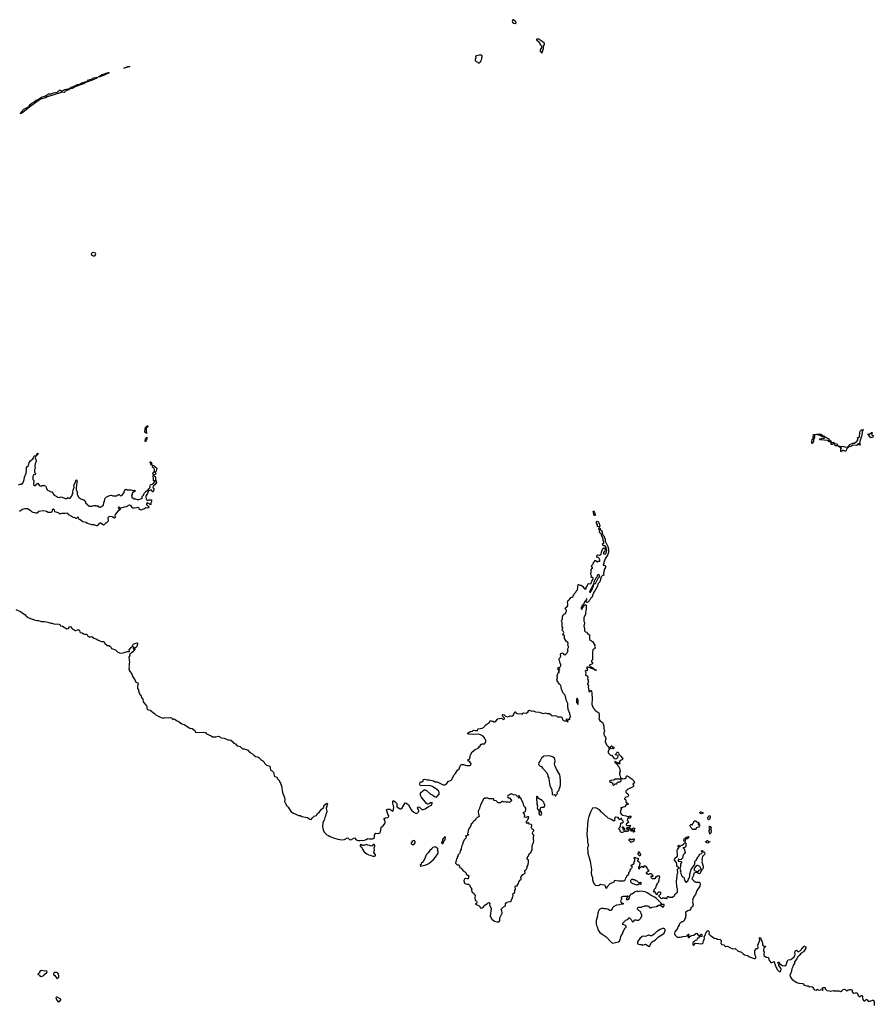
# Model space of a CAD drawing. Extents: x 2535812 to 2752880, y 540738 to 728399.
# Tile 75 of 213: x 2614353 to 2634540, y 640530 to 663800. Entities that reach past the tile are written whole.
import ezdxf

# ---------------------------------------------------------------- set-up
doc = ezdxf.new("R2010")
doc.units = 0

msp = doc.modelspace()

# ---------------------------------------------------------------- linework, layer by layer
at = {"layer": '0CON20XD'}
for points in [[(2626055, 663710), (2626065, 663713), (2626077, 663725), (2626071, 663751), (2626015, 663800), (2626005, 663800), (2625988, 663765), (2625997, 663745), (2626025, 663720), (2626055, 663710)], [(2626685, 663010), (2626698, 663025), (2626725, 663120), (2626728, 663175), (2626747, 663215), (2626746, 663235), (2626695, 663288), (2626646, 663316), (2626627, 663337), (2626562, 663338), (2626560, 663325), (2626620, 663265), (2626620, 663255), (2626650, 663225), (2626650, 663215), (2626670, 663195), (2626680, 663175), (2626680, 663135), (2626650, 663085), (2626650, 663055), (2626685, 663010)], [(2625215, 662780), (2625240, 662805), (2625240, 662815), (2625250, 662825), (2625250, 662845), (2625270, 662875), (2625270, 662905), (2625280, 662915), (2625280, 662945), (2625265, 662960), (2625205, 662960), (2625143, 662947), (2625123, 662937), (2625128, 662895), (2625113, 662857), (2625112, 662832), (2625135, 662810), (2625165, 662800), (2625182, 662782), (2625215, 662780)], [(2616225, 662445), (2616221, 662455), (2616298, 662505), (2616352, 662518), (2616415, 662545), (2616451, 662551), (2616466, 662546), (2616289, 662465), (2616225, 662445)], [(2616835, 662653), (2616810, 662655), (2616910, 662695), (2616957, 662695), (2616848, 662662), (2616835, 662653)], [(2614375, 661574), (2614370, 661575), (2614370, 661585), (2614382, 661608), (2614453, 661687), (2614547, 661733), (2614580, 661760), (2614603, 661797), (2614641, 661829), (2614691, 661855), (2614744, 661896), (2614786, 661914), (2614865, 661968), (2614965, 661998), (2615041, 662049), (2615095, 662045), (2615152, 662068), (2615249, 662091), (2615295, 662133), (2615315, 662132), (2615345, 662114), (2615355, 662116), (2615415, 662152), (2615526, 662174), (2615572, 662208), (2615625, 662218), (2615716, 662265), (2615786, 662284), (2615824, 662306), (2615951, 662349), (2615980, 662380), (2616048, 662392), (2616105, 662428), (2616172, 662442), (2616188, 662435), (2616175, 662422), (2616051, 662365), (2615911, 662319), (2615865, 662284), (2615815, 662271), (2615681, 662219), (2615596, 662174), (2615535, 662163), (2615512, 662145), (2615442, 662118), (2615405, 662083), (2615352, 662088), (2615134, 662016), (2615002, 661978), (2614961, 661955), (2614841, 661919), (2614589, 661741), (2614426, 661604), (2614375, 661574)], [(2616096, 658216), (2616125, 658221), (2616146, 658246), (2616150, 658265), (2616143, 658283), (2616085, 658296), (2616065, 658290), (2616048, 658275), (2616043, 658265), (2616050, 658245), (2616074, 658224), (2616096, 658216)], [(2617345, 654022), (2617310, 654055), (2617315, 654130), (2617326, 654165), (2617365, 654204), (2617375, 654207), (2617379, 654195), (2617375, 654174), (2617338, 654145), (2617339, 654085), (2617350, 654045), (2617345, 654022)], [(2633765, 653590), (2633752, 653595), (2633749, 653635), (2633753, 653667), (2633770, 653670), (2633760, 653685), (2633715, 653696), (2633669, 653729), (2633625, 653730), (2633601, 653751), (2633590, 653770), (2633567, 653773), (2633545, 653760), (2633525, 653762), (2633520, 653795), (2633533, 653807), (2633576, 653816), (2633604, 653784), (2633648, 653778), (2633671, 653741), (2633682, 653732), (2633735, 653719), (2633815, 653717), (2633865, 653696), (2633907, 653703), (2633936, 653724), (2633965, 653764), (2634035, 653791), (2634075, 653789), (2634136, 653844), (2634160, 653885), (2634143, 653917), (2634152, 653928), (2634175, 653928), (2634188, 653945), (2634198, 654045), (2634207, 654075), (2634235, 654105), (2634275, 654116), (2634278, 654105), (2634256, 654075), (2634254, 654035), (2634236, 653954), (2634199, 653831), (2634190, 653795), (2634212, 653772), (2634205, 653752), (2634195, 653748), (2634172, 653752), (2634168, 653778), (2634155, 653780), (2634132, 653745), (2634115, 653737), (2634033, 653747), (2633985, 653712), (2633946, 653704), (2633924, 653686), (2633883, 653647), (2633876, 653615), (2633865, 653604), (2633842, 653602), (2633815, 653620), (2633795, 653620), (2633770, 653605), (2633765, 653590)], [(2617325, 653821), (2617316, 653835), (2617326, 653885), (2617335, 653909), (2617355, 653930), (2617355, 653887), (2617325, 653821)], [(2633075, 653778), (2633063, 653793), (2633061, 653835), (2633074, 653876), (2633099, 653905), (2633096, 653945), (2633102, 653965), (2633095, 653987), (2633110, 653995), (2633245, 654014), (2633275, 654004), (2633308, 653978), (2633322, 653955), (2633305, 653943), (2633262, 653975), (2633175, 653993), (2633120, 653970), (2633117, 653965), (2633128, 653945), (2633127, 653925), (2633104, 653886), (2633102, 653835), (2633075, 653778)], [(2633515, 653808), (2633495, 653812), (2633460, 653835), (2633455, 653848), (2633435, 653857), (2633265, 653872), (2633255, 653880), (2633250, 653895), (2633255, 653900), (2633265, 653890), (2633285, 653890), (2633305, 653908), (2633358, 653902), (2633360, 653915), (2633340, 653940), (2633336, 653954), (2633345, 653960), (2633365, 653960), (2633400, 653925), (2633452, 653902), (2633477, 653867), (2633514, 653845), (2633523, 653817), (2633515, 653808)], [(2634465, 653920), (2634445, 653930), (2634390, 654015), (2634425, 654007), (2634473, 654045), (2634488, 654045), (2634489, 654035), (2634480, 654025), (2634484, 653984), (2634518, 653965), (2634505, 653937), (2634485, 653922), (2634465, 653920)], [(2614325, 652810), (2614365, 652823), (2614385, 652822), (2614427, 652843), (2614461, 652935), (2614467, 652985), (2614503, 653085), (2614516, 653155), (2614511, 653195), (2614517, 653225), (2614562, 653265), (2614580, 653335), (2614605, 653371), (2614667, 653433), (2614685, 653480), (2614705, 653496), (2614738, 653502), (2614764, 653546), (2614775, 653552), (2614788, 653545), (2614783, 653525), (2614737, 653483), (2614721, 653445), (2614743, 653385), (2614743, 653365), (2614716, 653305), (2614710, 653265), (2614713, 653245), (2614719, 653205), (2614704, 653166), (2614700, 653125), (2614703, 653103), (2614717, 653087), (2614723, 653065), (2614715, 653048), (2614705, 653042), (2614685, 653050), (2614666, 653004), (2614663, 652935), (2614683, 652913), (2614684, 652865), (2614677, 652845), (2614682, 652805), (2614704, 652794), (2614725, 652793), (2614755, 652830), (2614785, 652850), (2614812, 652802), (2614835, 652780), (2614885, 652780), (2614895, 652790), (2614918, 652792), (2614925, 652800), (2614932, 652792), (2614965, 652780), (2614980, 652755), (2614980, 652735), (2615010, 652685), (2615048, 652668), (2615055, 652660), (2615068, 652658), (2615075, 652650), (2615111, 652641), (2615166, 652565), (2615233, 652533), (2615255, 652512), (2615285, 652510), (2615335, 652520), (2615435, 652483), (2615455, 652483), (2615495, 652510), (2615525, 652490), (2615542, 652495), (2615590, 652555), (2615598, 652592), (2615613, 652615), (2615610, 652635), (2615617, 652685), (2615637, 652755), (2615635, 652800), (2615676, 652885), (2615675, 652908), (2615685, 652921), (2615695, 652924), (2615705, 652920), (2615711, 652905), (2615695, 652808), (2615697, 652785), (2615688, 652755), (2615683, 652697), (2615707, 652637), (2615713, 652583), (2615740, 652515), (2615765, 652490), (2615775, 652490), (2615793, 652473), (2615827, 652467), (2615855, 652450), (2615865, 652450), (2615908, 652408), (2615910, 652385), (2615955, 652340), (2615960, 652325), (2616005, 652302), (2616055, 652300), (2616105, 652320), (2616145, 652318), (2616155, 652310), (2616195, 652310), (2616215, 652290), (2616245, 652290), (2616265, 652282), (2616330, 652325), (2616343, 652387), (2616356, 652414), (2616367, 652475), (2616375, 652492), (2616396, 652514), (2616475, 652558), (2616525, 652560), (2616555, 652550), (2616645, 652550), (2616655, 652560), (2616665, 652560), (2616685, 652580), (2616705, 652580), (2616735, 652550), (2616755, 652552), (2616776, 652564), (2616820, 652625), (2616822, 652655), (2616837, 652673), (2616843, 652695), (2616865, 652703), (2616879, 652699), (2616895, 652680), (2616908, 652692), (2616925, 652692), (2616986, 652686), (2617025, 652672), (2617065, 652682), (2617080, 652675), (2617058, 652642), (2617045, 652640), (2617020, 652615), (2617010, 652595), (2617010, 652575), (2616997, 652555), (2617004, 652514), (2617055, 652478), (2617085, 652477), (2617125, 652464), (2617165, 652464), (2617205, 652479), (2617235, 652482), (2617248, 652495), (2617248, 652535), (2617255, 652550), (2617280, 652565), (2617287, 652583), (2617303, 652615), (2617342, 652658), (2617390, 652690), (2617405, 652716), (2617427, 652735), (2617432, 652745), (2617428, 652775), (2617445, 652804), (2617455, 652813), (2617485, 652821), (2617524, 652855), (2617548, 652885), (2617550, 652905), (2617525, 652900), (2617512, 652905), (2617510, 652965), (2617502, 653008), (2617502, 653025), (2617513, 653045), (2617500, 653085), (2617509, 653101), (2617538, 653122), (2617538, 653172), (2617531, 653205), (2617495, 653214), (2617486, 653225), (2617497, 653273), (2617530, 653260), (2617587, 653207), (2617592, 653195), (2617577, 653133), (2617551, 653105), (2617566, 653064), (2617557, 653053), (2617520, 653045), (2617517, 653035), (2617535, 653016), (2617551, 653011), (2617563, 652995), (2617564, 652934), (2617582, 652865), (2617544, 652806), (2617504, 652775), (2617500, 652745), (2617520, 652725), (2617522, 652715), (2617513, 652655), (2617506, 652644), (2617495, 652643), (2617455, 652690), (2617420, 652675), (2617396, 652665), (2617362, 652588), (2617336, 652545), (2617333, 652527), (2617337, 652475), (2617355, 652444), (2617375, 652438), (2617405, 652450), (2617465, 652450), (2617470, 652445), (2617468, 652415), (2617452, 652385), (2617450, 652345), (2617438, 652332), (2617432, 652332), (2617430, 652345), (2617415, 652362), (2617365, 652380), (2617348, 652355), (2617350, 652335), (2617366, 652326), (2617402, 652285), (2617402, 652275), (2617393, 652265), (2617375, 652256), (2617335, 652260), (2617285, 652229), (2617255, 652227), (2617225, 652212), (2617205, 652214), (2617186, 652225), (2617171, 652245), (2617167, 652265), (2617158, 652268), (2617065, 652252), (2617028, 652258), (2617011, 652271), (2616985, 652308), (2616955, 652327), (2616935, 652325), (2616865, 652290), (2616818, 652282), (2616745, 652256), (2616728, 652258), (2616705, 652277), (2616685, 652281), (2616678, 652265), (2616685, 652251), (2616705, 652238), (2616726, 652236), (2616732, 652225), (2616669, 652181), (2616607, 652105), (2616597, 652075), (2616608, 652035), (2616592, 652022), (2616575, 652024), (2616538, 652048), (2616485, 652056), (2616455, 652050), (2616443, 652037), (2616436, 652015), (2616439, 651955), (2616425, 651921), (2616405, 651906), (2616373, 651897), (2616362, 651875), (2616345, 651859), (2616335, 651856), (2616301, 651881), (2616265, 651899), (2616245, 651901), (2616225, 651889), (2616185, 651842), (2616165, 651837), (2616114, 651864), (2616055, 651863), (2615953, 651895), (2615915, 651914), (2615845, 651932), (2615785, 651980), (2615752, 651992), (2615745, 652040), (2615725, 652040), (2615695, 652014), (2615675, 652014), (2615664, 652024), (2615625, 652034), (2615595, 652053), (2615565, 652063), (2615512, 652095), (2615492, 652132), (2615475, 652137), (2615425, 652128), (2615345, 652132), (2615322, 652122), (2615295, 652120), (2615266, 652146), (2615186, 652166), (2615177, 652215), (2615145, 652229), (2615135, 652229), (2615129, 652221), (2615110, 652170), (2615095, 652153), (2615025, 652152), (2614985, 652179), (2614915, 652196), (2614798, 652175), (2614765, 652140), (2614745, 652136), (2614715, 652148), (2614674, 652154), (2614640, 652170), (2614613, 652195), (2614538, 652238), (2614505, 652242), (2614475, 652241), (2614422, 652225), (2614345, 652179)], [(2617455, 653269), (2617444, 653285), (2617460, 653305), (2617436, 653335), (2617438, 653352), (2617445, 653353), (2617459, 653345), (2617469, 653325), (2617472, 653285), (2617455, 653269)], [(2627935, 652079), (2627917, 652087), (2627916, 652116), (2627901, 652175), (2627905, 652194), (2627932, 652155), (2627948, 652105), (2627945, 652085), (2627935, 652079)], [(2627275, 648830), (2627282, 648848), (2627308, 648875), (2627293, 648915), (2627313, 648965), (2627313, 648985), (2627302, 649015), (2627311, 649061), (2627303, 649085), (2627258, 649115), (2627222, 649175), (2627220, 649245), (2627190, 649255), (2627182, 649265), (2627207, 649315), (2627193, 649345), (2627172, 649365), (2627164, 649384), (2627164, 649396), (2627180, 649415), (2627180, 649425), (2627163, 649455), (2627167, 649555), (2627148, 649585), (2627173, 649645), (2627172, 649685), (2627197, 649743), (2627242, 649768), (2627265, 649810), (2627270, 649825), (2627266, 649845), (2627249, 649865), (2627239, 649891), (2627246, 649904), (2627288, 649935), (2627297, 649953), (2627302, 649995), (2627292, 650025), (2627305, 650080), (2627325, 650082), (2627343, 650097), (2627374, 650146), (2627406, 650154), (2627415, 650162), (2627434, 650196), (2627448, 650205), (2627455, 650242), (2627486, 650274), (2627498, 650295), (2627532, 650325), (2627545, 650450), (2627555, 650452), (2627585, 650436), (2627618, 650438), (2627654, 650404), (2627684, 650354), (2627695, 650352), (2627730, 650350), (2627735, 650378), (2627760, 650415), (2627763, 650435), (2627781, 650469), (2627796, 650474), (2627835, 650471), (2627855, 650484), (2627870, 650530), (2627900, 650575), (2627901, 650611), (2627885, 650620), (2627865, 650618), (2627854, 650624), (2627860, 650655), (2627842, 650685), (2627854, 650756), (2627852, 650798), (2627880, 650845), (2627880, 650855), (2627862, 650875), (2627873, 650917), (2627903, 650937), (2627908, 650945), (2627905, 650980), (2627930, 650995), (2627945, 651020), (2627968, 651018), (2627985, 650990), (2628005, 650990), (2628015, 651000), (2628047, 651003), (2628060, 651015), (2628060, 651035), (2628030, 651085), (2627986, 651096), (2627982, 651125), (2627992, 651148), (2628005, 651154), (2628045, 651148), (2628088, 651165), (2628096, 651215), (2628115, 651270), (2628155, 651322), (2628165, 651322), (2628174, 651305), (2628180, 651265), (2628175, 651248), (2628145, 651210), (2628143, 651173), (2628185, 651168), (2628207, 651195), (2628222, 651265), (2628206, 651326), (2628175, 651374), (2628138, 651368), (2628125, 651390), (2628118, 651412), (2628152, 651435), (2628158, 651455), (2628132, 651482), (2628135, 651525), (2628129, 651549), (2628094, 651615), (2628094, 651645), (2628060, 651670), (2628048, 651685), (2628047, 651705), (2628056, 651735), (2628034, 651754), (2628031, 651765), (2628041, 651789), (2628055, 651794), (2628067, 651777), (2628070, 651740), (2628098, 651718), (2628114, 651695), (2628120, 651635), (2628149, 651599), (2628179, 651519), (2628185, 651475), (2628249, 651349), (2628264, 651295), (2628258, 651212), (2628242, 651158), (2628184, 651056), (2628153, 650975), (2628154, 650945), (2628134, 650924), (2628135, 650908), (2628178, 650898), (2628194, 650875), (2628188, 650852), (2628158, 650805), (2628159, 650775), (2628145, 650722), (2628140, 650705), (2628152, 650675), (2628135, 650662), (2628113, 650657), (2628086, 650634), (2628054, 650515), (2628015, 650472), (2628006, 650455), (2628003, 650415), (2627935, 650300), (2627904, 650265), (2627901, 650225), (2627887, 650205), (2627880, 650175), (2627864, 650146), (2627844, 650126), (2627826, 650094), (2627804, 650076), (2627790, 650045), (2627755, 650023), (2627744, 650024), (2627734, 650045), (2627740, 650085), (2627753, 650105), (2627752, 650115), (2627745, 650119), (2627731, 650079), (2627695, 650041), (2627668, 649982), (2627643, 649957), (2627615, 649905), (2627615, 649884), (2627625, 649869), (2627635, 649870), (2627655, 649909), (2627696, 649964), (2627725, 649978), (2627735, 649960), (2627736, 649876), (2627717, 649783), (2627718, 649745), (2627680, 649670), (2627677, 649585), (2627692, 649552), (2627692, 649525), (2627681, 649475), (2627694, 649405), (2627693, 649355), (2627715, 649330), (2627738, 649328), (2627768, 649295), (2627810, 649265), (2627813, 649155), (2627834, 649134), (2627885, 649102), (2627910, 649075), (2627910, 649065), (2627938, 649015), (2627929, 648995), (2627948, 648955), (2627939, 648931), (2627905, 648920), (2627895, 648910), (2627884, 648856), (2627886, 648716), (2627880, 648675), (2627863, 648645), (2627863, 648625), (2627882, 648605), (2627882, 648588), (2627865, 648568), (2627802, 648545), (2627832, 648512), (2627895, 648484), (2627924, 648454), (2627978, 648425), (2627940, 648425), (2627910, 648450), (2627775, 648502), (2627749, 648495), (2627744, 648485), (2627757, 648455), (2627758, 648415), (2627745, 648410), (2627715, 648418), (2627708, 648395), (2627722, 648362), (2627718, 648315), (2627722, 648305), (2627758, 648298), (2627772, 648255), (2627767, 648207), (2627778, 648195), (2627778, 648155), (2627788, 648135), (2627766, 648114), (2627762, 648095), (2627786, 648065), (2627782, 648015), (2627800, 647985), (2627790, 647975), (2627793, 647943), (2627800, 647925), (2627815, 647912), (2627827, 647923), (2627830, 647945), (2627845, 647950), (2627857, 647935), (2627867, 647873), (2627874, 647755), (2627870, 647615), (2627902, 647535), (2627937, 647497), (2627940, 647485), (2628030, 647415), (2628040, 647385), (2628042, 647305), (2628032, 647275), (2628038, 647258), (2628055, 647238), (2628119, 647189), (2628137, 647157), (2628152, 647105), (2628152, 647035), (2628168, 647005), (2628170, 646985), (2628153, 646947), (2628152, 646925), (2628160, 646885), (2628180, 646865), (2628198, 646815), (2628180, 646745), (2628213, 646663), (2628245, 646630), (2628260, 646625), (2628260, 646615), (2628270, 646605), (2628270, 646575), (2628280, 646565), (2628280, 646555), (2628253, 646517), (2628250, 646495), (2628257, 646475), (2628308, 646418), (2628325, 646412), (2628338, 646418), (2628389, 646349), (2628406, 646336), (2628435, 646331), (2628461, 646339), (2628478, 646362), (2628487, 646395), (2628480, 646410), (2628430, 646425), (2628430, 646435), (2628445, 646450), (2628455, 646478), (2628465, 646488), (2628485, 646488), (2628498, 646475), (2628505, 646440), (2628545, 646400), (2628560, 646395), (2628570, 646385), (2628570, 646375), (2628600, 646345), (2628595, 646320), (2628582, 646308), (2628540, 646295), (2628510, 646255), (2628510, 646245), (2628528, 646225), (2628530, 646215), (2628525, 646210), (2628505, 646212), (2628475, 646240), (2628415, 646268), (2628410, 646265), (2628412, 646255), (2628463, 646203), (2628487, 646157), (2628513, 646133), (2628522, 646115), (2628533, 646063), (2628540, 646055), (2628540, 646035), (2628520, 646005), (2628520, 645965), (2628530, 645955), (2628530, 645935), (2628540, 645925), (2628542, 645892), (2628562, 645872), (2628585, 645870), (2628595, 645860), (2628635, 645870), (2628665, 645870), (2628680, 645885), (2628680, 645915), (2628692, 645928), (2628705, 645930), (2628735, 645917), (2628823, 645853), (2628859, 645809), (2628878, 645765), (2628840, 645735), (2628840, 645725), (2628850, 645715), (2628850, 645685), (2628828, 645662), (2628785, 645648), (2628727, 645613), (2628715, 645612), (2628684, 645586), (2628670, 645565), (2628672, 645542), (2628728, 645498), (2628730, 645465), (2628725, 645450), (2628710, 645435), (2628670, 645425), (2628640, 645395), (2628640, 645375), (2628662, 645372), (2628672, 645362), (2628668, 645315), (2628674, 645304), (2628730, 645265), (2628717, 645253), (2628695, 645252), (2628671, 645239), (2628645, 645197), (2628605, 645187), (2628585, 645172), (2628565, 645170), (2628555, 645180), (2628550, 645175), (2628558, 645158), (2628558, 645135), (2628540, 645105), (2628548, 645085), (2628548, 645065), (2628540, 645055), (2628544, 645044), (2628575, 645012), (2628595, 644998), (2628675, 644988), (2628708, 644968), (2628739, 644971), (2628775, 644983), (2628789, 644979), (2628798, 644965), (2628765, 644930), (2628723, 644927), (2628710, 644915), (2628700, 644885), (2628727, 644847), (2628730, 644825), (2628715, 644820), (2628680, 644785), (2628680, 644775), (2628695, 644760), (2628735, 644760), (2628765, 644768), (2628780, 644755), (2628775, 644740), (2628748, 644712), (2628735, 644710), (2628725, 644700), (2628695, 644700), (2628690, 644695), (2628695, 644670), (2628715, 644670), (2628745, 644690), (2628765, 644690), (2628780, 644675), (2628778, 644652), (2628765, 644642), (2628735, 644650), (2628712, 644618), (2628688, 644618), (2628665, 644630), (2628650, 644615), (2628605, 644600), (2628595, 644590), (2628575, 644590), (2628551, 644601), (2628540, 644615), (2628538, 644648), (2628515, 644660), (2628508, 644675), (2628510, 644705), (2628548, 644732), (2628555, 644810), (2628568, 644822), (2628595, 644822), (2628612, 644845), (2628609, 644859), (2628582, 644882), (2628577, 644907), (2628565, 644920), (2628555, 644920), (2628545, 644900), (2628525, 644898), (2628513, 644903), (2628487, 644947), (2628435, 644950), (2628410, 644935), (2628402, 644915), (2628412, 644885), (2628385, 644860), (2628335, 644900), (2628285, 644910), (2628275, 644920), (2628242, 644932), (2628238, 644948), (2628210, 644975), (2628195, 644980), (2628135, 645040), (2628120, 645045), (2628110, 645065), (2628095, 645070), (2628045, 645130), (2627975, 645168), (2627955, 645172), (2627880, 645165), (2627837, 645075)], [(2628045, 651814), (2628016, 651816), (2628001, 651825), (2628004, 651865), (2627978, 651905), (2627980, 651925), (2627995, 651947), (2628017, 651937), (2628032, 651912), (2628054, 651845), (2628045, 651814)], [(2627915, 650456), (2627935, 650464), (2627952, 650478), (2628019, 650605), (2628048, 650632), (2628051, 650655), (2628038, 650688), (2628015, 650684), (2627995, 650665), (2627983, 650627), (2627964, 650605), (2627915, 650505), (2627907, 650477), (2627910, 650460), (2627915, 650456)], [(2627825, 650263), (2627880, 650350), (2627891, 650389), (2627910, 650415), (2627905, 650448), (2627895, 650439), (2627817, 650295), (2627815, 650268), (2627825, 650263)], [(2614265, 649861), (2614375, 649813), (2614482, 649732), (2614505, 649702), (2614525, 649700), (2614530, 649685), (2614549, 649669), (2614645, 649633), (2614665, 649632), (2614694, 649614), (2614757, 649603), (2614795, 649603), (2614833, 649583), (2614865, 649574), (2614935, 649576), (2615015, 649564), (2615085, 649540), (2615115, 649539), (2615156, 649526), (2615275, 649512), (2615297, 649505), (2615318, 649475), (2615365, 649467), (2615465, 649402), (2615505, 649410), (2615532, 649448), (2615555, 649460), (2615569, 649449), (2615585, 649410), (2615615, 649400), (2615660, 649365), (2615676, 649364), (2615719, 649381), (2615748, 649378), (2615768, 649365), (2615770, 649335), (2615785, 649320), (2615831, 649311), (2615856, 649286), (2615880, 649275), (2615937, 649277)], [(2615937, 649277), (2615957, 649247), (2615995, 649217), (2616025, 649212), (2616055, 649222), (2616105, 649183), (2616175, 649160), (2616205, 649137), (2616285, 649107), (2616341, 649101), (2616375, 649053), (2616425, 649012), (2616455, 649012), (2616498, 648988), (2616525, 648942), (2616617, 648907), (2616672, 648852), (2616735, 648827), (2616797, 648833), (2616895, 648872), (2616941, 648869), (2616947, 648875), (2616940, 648905), (2616985, 648962), (2617018, 648992), (2617023, 649015), (2617044, 649046), (2617075, 649061), (2617125, 649070), (2617136, 649066), (2617139, 649045), (2617121, 648989), (2617105, 648967), (2617085, 648958), (2617045, 648972), (2617032, 648968), (2617035, 648930), (2617045, 648930), (2617055, 648940), (2617075, 648940), (2617075, 648920), (2617025, 648863), (2616991, 648839), (2616975, 648818), (2616950, 648805), (2616952, 648775), (2616934, 648735), (2616944, 648606), (2616938, 648585), (2616940, 648535), (2616932, 648525), (2616942, 648505), (2616932, 648465), (2616943, 648415), (2617004, 648335), (2617020, 648285), (2617083, 648185), (2617097, 648147), (2617145, 648128), (2617151, 648115), (2617139, 648045), (2617138, 647995), (2617160, 647965), (2617163, 647935), (2617186, 647865), (2617223, 647815), (2617228, 647785), (2617260, 647745), (2617271, 647675), (2617346, 647585), (2617354, 647565), (2617355, 647530), (2617375, 647498), (2617435, 647478), (2617537, 647407), (2617565, 647373), (2617654, 647324), (2617718, 647298), (2617745, 647291), (2617785, 647306), (2617875, 647304), (2617915, 647310), (2617943, 647293), (2617952, 647275), (2617970, 647265), (2618005, 647280), (2618023, 647263), (2618054, 647234), (2618122, 647205), (2618185, 647157), (2618235, 647140), (2618375, 647057), (2618425, 647047), (2618488, 646998), (2618503, 646965), (2618515, 646957), (2618675, 646962), (2618725, 646958), (2618746, 646946), (2618769, 646919), (2618874, 646874), (2618905, 646852), (2618986, 646854), (2619045, 646870), (2619075, 646857), (2619095, 646832), (2619110, 646825), (2619185, 646818), (2619295, 646773), (2619335, 646777), (2619395, 646722), (2619411, 646701), (2619453, 646683), (2619468, 646665), (2619506, 646636), (2619561, 646621), (2619615, 646572), (2619655, 646569), (2619725, 646547), (2619742, 646535), (2619781, 646491), (2619855, 646450), (2619864, 646434), (2619880, 646415), (2619925, 646387), (2619975, 646376), (2620005, 646360), (2620045, 646313), (2620095, 646287), (2620124, 646254), (2620138, 646228), (2620183, 646183), (2620258, 646155), (2620279, 646069), (2620293, 646053), (2620322, 646042), (2620337, 646027), (2620354, 645994), (2620365, 645933), (2620382, 645915), (2620415, 645907), (2620449, 645849), (2620486, 645815), (2620492, 645792), (2620510, 645770), (2620514, 645745), (2620538, 645695), (2620559, 645539), (2620611, 645415), (2620616, 645365), (2620610, 645325), (2620635, 645275), (2620664, 645224), (2620695, 645189), (2620758, 645085), (2620824, 645044), (2620874, 645025), (2620935, 644996), (2620975, 644996), (2621015, 644971), (2621152, 644942), (2621205, 644906), (2621235, 644901), (2621265, 644928), (2621305, 644978), (2621366, 644994), (2621380, 645035), (2621435, 645077), (2621485, 645139), (2621527, 645175), (2621540, 645195), (2621542, 645238), (2621605, 645282), (2621615, 645280), (2621620, 645265), (2621590, 645155), (2621608, 645095), (2621607, 645077), (2621584, 645015), (2621576, 644975), (2621559, 644945), (2621546, 644884), (2621516, 644825), (2621502, 644728), (2621520, 644645), (2621555, 644588), (2621608, 644538), (2621649, 644519), (2621685, 644497), (2621765, 644465), (2621865, 644437), (2621965, 644418), (2622026, 644424), (2622095, 644461), (2622114, 644454), (2622140, 644425), (2622165, 644419), (2622187, 644423), (2622245, 644458), (2622265, 644463), (2622302, 644415), (2622345, 644404), (2622385, 644402), (2622415, 644410), (2622458, 644402), (2622494, 644406), (2622538, 644422), (2622575, 644446), (2622605, 644440), (2622685, 644442), (2622705, 644451), (2622734, 644475), (2622731, 644525), (2622750, 644570), (2622765, 644576), (2622825, 644567), (2622845, 644572), (2622865, 644586), (2622887, 644645), (2622894, 644715), (2622935, 644749), (2622978, 644805), (2622989, 644831), (2622985, 644855), (2622958, 644915), (2622995, 644940), (2623045, 644943), (2623065, 644958), (2623073, 644975), (2623073, 644985), (2623046, 645026), (2623020, 645125), (2623022, 645135), (2623045, 645146), (2623095, 645146), (2623145, 645107), (2623165, 645098), (2623176, 645104), (2623187, 645185), (2623166, 645295), (2623167, 645325), (2623175, 645348), (2623217, 645327), (2623262, 645275), (2623258, 645215), (2623265, 645197), (2623337, 645147), (2623355, 645150), (2623385, 645172), (2623462, 645288), (2623490, 645285), (2623535, 645247), (2623589, 645145), (2623609, 645119), (2623661, 645071), (2623715, 645043), (2623742, 645045), (2623784, 645085), (2623783, 645105), (2623750, 645175), (2623757, 645193), (2623775, 645200), (2623795, 645191), (2623857, 645127), (2623928, 645152), (2624006, 645205), (2624081, 645239), (2624097, 645285), (2624095, 645299), (2624055, 645295), (2624028, 645272), (2623995, 645263), (2623983, 645263), (2623965, 645277), (2623835, 645432), (2623819, 645465), (2623817, 645505), (2623824, 645526), (2623872, 645578), (2623905, 645598), (2623934, 645596), (2623965, 645581), (2624048, 645508), (2624115, 645473), (2624155, 645442), (2624194, 645426), (2624210, 645430), (2624259, 645495), (2624260, 645525), (2624251, 645565), (2624210, 645610), (2624105, 645675), (2624025, 645698), (2623845, 645694), (2623812, 645705), (2623802, 645735), (2623815, 645780), (2623828, 645792), (2623855, 645790), (2623873, 645797), (2623882, 645818), (2623880, 645835), (2623890, 645845), (2623925, 645852), (2623974, 645834), (2624026, 645834), (2624125, 645814), (2624165, 645792), (2624212, 645785), (2624265, 645764), (2624354, 645714), (2624394, 645716), (2624444, 645745), (2624476, 645795), (2624542, 645828), (2624563, 645847), (2624605, 645944), (2624648, 645985), (2624694, 646066), (2624731, 646099), (2624747, 646145), (2624775, 646188), (2624795, 646198), (2624835, 646197), (2624905, 646174), (2624985, 646174), (2625011, 646185), (2625016, 646215), (2624988, 646258), (2624945, 646284), (2624939, 646295), (2624951, 646319), (2624975, 646328), (2624989, 646341), (2624994, 646396), (2625004, 646426), (2625043, 646495), (2625110, 646555), (2625180, 646585), (2625215, 646620), (2625225, 646620), (2625240, 646645), (2625240, 646665), (2625255, 646680), (2625275, 646680), (2625285, 646690), (2625335, 646690), (2625348, 646702), (2625350, 646715), (2625360, 646725), (2625360, 646765), (2625336, 646826), (2625298, 646865), (2625255, 646892), (2625195, 646912), (2625055, 646907), (2624965, 646914), (2624942, 646922), (2624937, 646935), (2624995, 646981), (2625045, 646984), (2625075, 647008), (2625115, 646999), (2625165, 647004), (2625175, 647030), (2625185, 647039), (2625275, 647058), (2625305, 647072), (2625375, 647140), (2625385, 647140), (2625410, 647165), (2625439, 647181), (2625455, 647218), (2625468, 647232), (2625492, 647232), (2625505, 647222), (2625535, 647220), (2625545, 647210), (2625575, 647210), (2625600, 647225), (2625650, 647275), (2625677, 647287), (2625735, 647292), (2625748, 647288), (2625775, 647262), (2625795, 647270), (2625804, 647285), (2625802, 647295), (2625765, 647333), (2625761, 647345), (2625759, 647371), (2625765, 647382), (2625799, 647369), (2625825, 647343), (2625885, 647322), (2625935, 647350), (2625975, 647342), (2626018, 647372), (2626045, 647440), (2626055, 647440), (2626084, 647414), (2626125, 647398), (2626205, 647400), (2626215, 647380), (2626228, 647392), (2626235, 647410), (2626265, 647418), (2626315, 647412), (2626355, 647432), (2626382, 647475), (2626395, 647480), (2626445, 647459), (2626484, 647466), (2626505, 647462), (2626535, 647446), (2626625, 647434), (2626695, 647410), (2626734, 647406), (2626775, 647416), (2626815, 647404), (2626865, 647401), (2626925, 647354), (2626945, 647350), (2626995, 647358), (2627035, 647347), (2627053, 647323), (2627135, 647323), (2627155, 647317), (2627168, 647298), (2627176, 647265), (2627195, 647241), (2627225, 647232), (2627278, 647228), (2627295, 647208), (2627312, 647215), (2627305, 647227), (2627281, 647241), (2627270, 647275), (2627347, 647263), (2627342, 647295), (2627355, 647310), (2627363, 647335), (2627349, 647405), (2627310, 647495), (2627299, 647585), (2627299, 647639), (2627273, 647705), (2627240, 647835), (2627192, 647885), (2627172, 647925), (2627162, 647965), (2627142, 647995), (2627144, 648036), (2627136, 648065), (2627100, 648095), (2627047, 648175), (2627040, 648195), (2627058, 648245), (2627050, 648285), (2627060, 648295), (2627052, 648305), (2627073, 648367), (2627085, 648370), (2627100, 648385), (2627090, 648395), (2627090, 648415), (2627110, 648445), (2627105, 648460), (2627090, 648445), (2627088, 648432), (2627075, 648432), (2627068, 648455), (2627071, 648479), (2627075, 648490), (2627108, 648492), (2627132, 648535), (2627132, 648572), (2627118, 648588), (2627112, 648632), (2627100, 648645), (2627098, 648685), (2627105, 648710), (2627123, 648727), (2627138, 648755), (2627124, 648794), (2627127, 648805), (2627137, 648823), (2627175, 648838), (2627192, 648822), (2627208, 648795), (2627229, 648791), (2627256, 648804), (2627275, 648830)], [(2627545, 647613), (2627547, 647715), (2627535, 647748), (2627525, 647759), (2627515, 647761), (2627504, 647745), (2627508, 647665), (2627545, 647613)], [(2628325, 646570), (2628310, 646575), (2628310, 646605), (2628325, 646640), (2628336, 646636), (2628352, 646612), (2628375, 646612), (2628386, 646606), (2628387, 646585), (2628375, 646572), (2628355, 646582), (2628325, 646570)], [(2627015, 645460), (2627030, 645485), (2627060, 645515), (2627050, 645545), (2627090, 645585), (2627103, 645637), (2627120, 645665), (2627120, 645695), (2627130, 645715), (2627130, 645845), (2627120, 645865), (2627120, 645905), (2627108, 645955), (2627030, 646085), (2627010, 646145), (2626990, 646175), (2626988, 646225), (2627000, 646275), (2626992, 646325), (2626982, 646345), (2626938, 646378), (2626895, 646393), (2626855, 646399), (2626735, 646397), (2626675, 646348), (2626647, 646283), (2626612, 646248), (2626610, 646195), (2626645, 646160), (2626678, 646148), (2626705, 646110), (2626768, 646048), (2626770, 646035), (2626807, 645997), (2626827, 645947), (2626832, 645915), (2626853, 645873), (2626858, 645795), (2626870, 645745), (2626873, 645693), (2626887, 645677), (2626922, 645608), (2626933, 645493), (2626945, 645480), (2626987, 645487), (2627000, 645475), (2627005, 645460), (2627015, 645460)], [(2628385, 645712), (2628415, 645740), (2628455, 645740), (2628467, 645753), (2628472, 645778), (2628495, 645780), (2628505, 645790), (2628535, 645790), (2628560, 645815), (2628558, 645848), (2628545, 645860), (2628535, 645850), (2628485, 645850), (2628465, 645858), (2628455, 645850), (2628415, 645850), (2628389, 645831), (2628315, 645822), (2628295, 645812), (2628288, 645795), (2628290, 645785), (2628295, 645780), (2628335, 645780), (2628360, 645755), (2628358, 645735), (2628362, 645725), (2628375, 645712), (2628385, 645712)], [(2625625, 642481), (2625665, 642482), (2625683, 642497), (2625692, 642515), (2625698, 642575), (2625748, 642685), (2625740, 642745), (2625728, 642768), (2625730, 642785), (2625775, 642830), (2625830, 642855), (2625830, 642905), (2625855, 642940), (2625865, 642940), (2625875, 642950), (2625935, 642960), (2625968, 642985), (2625980, 643025), (2625990, 643035), (2625990, 643065), (2626010, 643095), (2626000, 643145), (2626030, 643155), (2626052, 643178), (2626050, 643225), (2626062, 643255), (2626060, 643315), (2626073, 643327), (2626102, 643328), (2626110, 643335), (2626113, 643357), (2626132, 643388), (2626140, 643425), (2626170, 643455), (2626170, 643465), (2626196, 643484), (2626202, 643495), (2626190, 643535), (2626234, 643596), (2626288, 643625), (2626292, 643635), (2626288, 643675), (2626300, 643700), (2626327, 643723), (2626338, 643755), (2626338, 643785), (2626360, 643825), (2626372, 643895), (2626372, 643935), (2626344, 643964), (2626338, 643992), (2626365, 644020), (2626376, 644064), (2626391, 644089), (2626430, 644115), (2626432, 644145), (2626462, 644178), (2626460, 644255), (2626467, 644305), (2626474, 644326), (2626492, 644348), (2626498, 644385), (2626488, 644425), (2626492, 644465), (2626488, 644495), (2626500, 644505), (2626500, 644515), (2626498, 644525), (2626476, 644546), (2626470, 644575), (2626477, 644605), (2626498, 644632), (2626500, 644655), (2626460, 644670), (2626434, 644714), (2626452, 644745), (2626448, 644765), (2626435, 644778), (2626399, 644789), (2626375, 644817), (2626353, 644817), (2626346, 644804), (2626335, 644802), (2626322, 644825), (2626320, 644845), (2626337, 644863), (2626355, 644900), (2626375, 644920), (2626380, 644955), (2626375, 644960), (2626345, 644960), (2626315, 644947), (2626270, 644955), (2626282, 644988), (2626280, 645025), (2626250, 645055), (2626255, 645068), (2626285, 645078), (2626302, 645095), (2626312, 645125), (2626307, 645165), (2626295, 645190), (2626263, 645223), (2626257, 645267), (2626236, 645296), (2626188, 645405), (2626165, 645420), (2626147, 645403), (2626132, 645412), (2626132, 645418), (2626148, 645432), (2626158, 645458), (2626145, 645460), (2626115, 645440), (2626077, 645477), (2626015, 645483), (2625965, 645502), (2625945, 645500), (2625925, 645480), (2625885, 645462), (2625872, 645445), (2625885, 645420), (2625895, 645410), (2625915, 645410), (2625929, 645399), (2625968, 645345), (2625965, 645330), (2625950, 645325), (2625925, 645300), (2625895, 645308), (2625855, 645308), (2625835, 645318), (2625795, 645310), (2625765, 645323), (2625745, 645320), (2625712, 645288), (2625655, 645292), (2625605, 645340), (2625560, 645345), (2625552, 645355), (2625552, 645382), (2625545, 645388), (2625445, 645387), (2625413, 645403), (2625343, 645403), (2625306, 645375), (2625237, 645245), (2625232, 645205), (2625212, 645175), (2625212, 645155), (2625183, 645097), (2625188, 645018), (2625210, 644985), (2625210, 644965), (2625183, 644957), (2625130, 644925), (2625116, 644894), (2625061, 644839), (2625045, 644810), (2625020, 644785), (2625000, 644735), (2624973, 644697), (2624943, 644637), (2624940, 644585), (2624930, 644565), (2624930, 644555), (2624946, 644546), (2624960, 644525), (2624880, 644515), (2624897, 644485), (2624892, 644458), (2624860, 644425), (2624823, 644357), (2624818, 644325), (2624788, 644262), (2624778, 644195), (2624758, 644155), (2624747, 644113), (2624740, 644095), (2624710, 644065), (2624710, 644055), (2624700, 644045), (2624700, 644025), (2624690, 644015), (2624688, 643975), (2624672, 643965), (2624660, 643935), (2624648, 643865), (2624652, 643855), (2624685, 643827), (2624715, 643823), (2624730, 643815), (2624738, 643778), (2624750, 643760), (2624778, 643745), (2624831, 643681), (2624885, 643650), (2624905, 643600), (2624925, 643580), (2624945, 643580), (2624960, 643565), (2624960, 643555), (2624952, 643548), (2624958, 643515), (2624945, 643498), (2624925, 643493), (2624885, 643502), (2624861, 643489), (2624847, 643453), (2624848, 643415), (2624861, 643391), (2624873, 643383), (2624918, 643368), (2624956, 643366), (2624978, 643355), (2625012, 643282), (2625032, 643255), (2625027, 643225), (2625032, 643192), (2625076, 643166), (2625090, 643130), (2625111, 643105), (2625101, 643055), (2625110, 642985), (2625143, 642973), (2625152, 642942), (2625146, 642914), (2625120, 642905), (2625120, 642895), (2625210, 642855), (2625220, 642845), (2625228, 642815), (2625245, 642800), (2625275, 642812), (2625318, 642845), (2625324, 642866), (2625406, 642914), (2625415, 642928), (2625435, 642937), (2625445, 642932), (2625460, 642905), (2625450, 642875), (2625460, 642865), (2625486, 642795), (2625463, 642625), (2625474, 642594), (2625504, 642545), (2625565, 642496), (2625625, 642481)], [(2626635, 645010), (2626675, 645012), (2626688, 645025), (2626680, 645045), (2626680, 645075), (2626653, 645103), (2626648, 645135), (2626652, 645155), (2626665, 645180), (2626685, 645192), (2626745, 645190), (2626760, 645225), (2626759, 645239), (2626738, 645275), (2626730, 645305), (2626692, 645345), (2626655, 645368), (2626630, 645375), (2626603, 645403), (2626595, 645430), (2626585, 645440), (2626565, 645440), (2626560, 645435), (2626560, 645345), (2626578, 645315), (2626568, 645292), (2626568, 645265), (2626582, 645215), (2626580, 645165), (2626594, 645134), (2626630, 645085), (2626630, 645075), (2626618, 645062), (2626618, 645045), (2626635, 645010)], [(2627837, 645075), (2627794, 644965), (2627774, 644876), (2627746, 644555), (2627762, 644415), (2627762, 644365), (2627789, 644285), (2627767, 644235), (2627773, 644105), (2627831, 643915), (2627833, 643855), (2627861, 643715), (2627848, 643635), (2627858, 643585), (2627886, 643525), (2627883, 643475), (2627905, 643398), (2627919, 643375), (2627955, 643350), (2627995, 643338), (2628040, 643345), (2628075, 643367), (2628114, 643364), (2628165, 643352), (2628182, 643325), (2628190, 643285), (2628215, 643280), (2628226, 643284), (2628230, 643305), (2628300, 643385), (2628355, 643413), (2628392, 643425), (2628413, 643467), (2628495, 643447), (2628613, 643447), (2628645, 643458), (2628663, 643485), (2628672, 643518), (2628688, 643535), (2628698, 643565), (2628740, 643605), (2628740, 643645), (2628770, 643675), (2628772, 643718), (2628785, 643730), (2628795, 643730), (2628802, 643748), (2628820, 643765), (2628820, 643800), (2628795, 643800), (2628792, 643808), (2628805, 643820), (2628820, 643820), (2628822, 643838), (2628848, 643842), (2628870, 643865), (2628870, 643905), (2628880, 643915), (2628880, 643965), (2628860, 643985), (2628865, 644000), (2628895, 644000), (2628905, 643990), (2628948, 643988), (2628960, 643975), (2628960, 643945), (2628950, 643935), (2628950, 643925), (2628988, 643898), (2629000, 643865), (2629010, 643855), (2628990, 643825), (2628990, 643805), (2629000, 643795), (2628972, 643768), (2628970, 643745), (2628983, 643733), (2628990, 643735), (2628992, 643758), (2629028, 643772), (2629035, 643790), (2629055, 643790), (2629075, 643770), (2629095, 643770), (2629100, 643775), (2629090, 643785), (2629100, 643800), (2629125, 643800), (2629178, 643748), (2629192, 643712), (2629210, 643705), (2629208, 643672), (2629192, 643668), (2629175, 643650), (2629152, 643648), (2629150, 643625), (2629175, 643620), (2629215, 643600), (2629235, 643620), (2629278, 643618), (2629290, 643585), (2629310, 643575), (2629310, 643555), (2629305, 643550), (2629265, 643550), (2629260, 643535), (2629292, 643502), (2629355, 643500), (2629365, 643510), (2629378, 643512), (2629380, 643525), (2629370, 643535), (2629382, 643548), (2629407, 643553), (2629438, 643572), (2629459, 643569), (2629468, 643545), (2629460, 643505), (2629450, 643495), (2629450, 643455), (2629440, 643445), (2629440, 643415), (2629425, 643400), (2629402, 643378), (2629400, 643355), (2629380, 643325), (2629380, 643295), (2629370, 643285), (2629368, 643272), (2629332, 643238), (2629330, 643205), (2629320, 643195), (2629335, 643180), (2629342, 643198), (2629358, 643198), (2629360, 643165), (2629395, 643122), (2629405, 643120), (2629420, 643135), (2629430, 643165), (2629450, 643185), (2629478, 643188), (2629490, 643175), (2629490, 643135), (2629440, 643085), (2629458, 643078), (2629503, 643033), (2629535, 643040), (2629545, 643050), (2629575, 643050), (2629585, 643040), (2629625, 643040), (2629635, 643030), (2629645, 643030), (2629650, 643035), (2629650, 643065), (2629665, 643078), (2629675, 643078), (2629705, 643060), (2629775, 643060), (2629828, 643112), (2629830, 643125), (2629852, 643148), (2629888, 643182), (2629890, 643265), (2629872, 643295), (2629872, 643355), (2629878, 643365), (2629868, 643395), (2629872, 643525), (2629880, 643535), (2629880, 643605), (2629900, 643635), (2629900, 643665), (2629890, 643675), (2629890, 643725), (2629920, 643755), (2629878, 643795), (2629878, 643845), (2629866, 643885), (2629824, 643935), (2629820, 643955), (2629840, 643990), (2629892, 644035), (2629893, 644093), (2629882, 644125), (2629882, 644155), (2629895, 644190), (2629922, 644225), (2629922, 644242), (2629900, 644275), (2629915, 644288), (2629942, 644262), (2629957, 644263), (2629978, 644282), (2629982, 644298), (2630005, 644290), (2630036, 644314), (2630062, 644348), (2630075, 644352), (2630092, 644342), (2630088, 644255), (2630057, 644233), (2630020, 644225), (2630038, 644218), (2630048, 644202), (2630070, 644115), (2630059, 644091), (2630023, 644065), (2630007, 643983), (2629975, 643950), (2629948, 643948), (2629915, 643958), (2629907, 643945), (2629906, 643925), (2629915, 643902), (2629975, 643910), (2629987, 643897), (2629987, 643883), (2629963, 643847), (2629960, 643775), (2629950, 643765), (2629948, 643745), (2629953, 643713), (2629960, 643705), (2629958, 643688), (2629970, 643665), (2629960, 643635), (2629978, 643605), (2629982, 643575), (2629995, 643560), (2630008, 643568), (2630000, 643555), (2630013, 643543), (2630037, 643537), (2630053, 643463), (2630085, 643420), (2630095, 643420), (2630139, 643451), (2630149, 643491), (2630166, 643515), (2630181, 643555), (2630184, 643606), (2630210, 643685), (2630212, 643715), (2630290, 643825), (2630298, 643845), (2630300, 643905), (2630325, 643930), (2630340, 643935), (2630340, 643955), (2630360, 643985), (2630360, 644005), (2630385, 644020), (2630415, 644078), (2630455, 644093), (2630467, 644105), (2630470, 644115), (2630460, 644155), (2630475, 644163), (2630486, 644155), (2630490, 644125), (2630525, 644130), (2630540, 644105), (2630528, 644072), (2630482, 644025), (2630476, 643994), (2630468, 643955), (2630473, 643925), (2630467, 643895), (2630498, 643798), (2630500, 643765), (2630493, 643735), (2630469, 643711), (2630430, 643635), (2630415, 643620), (2630395, 643617), (2630365, 643637), (2630335, 643644), (2630281, 643629), (2630270, 643575), (2630230, 643495), (2630268, 643455), (2630305, 643427), (2630325, 643420), (2630410, 643415), (2630426, 643384), (2630418, 643325), (2630375, 643253), (2630348, 643222), (2630314, 643126), (2630278, 643075), (2630248, 642995), (2630250, 642975), (2630242, 642945), (2630252, 642932), (2630252, 642905), (2630263, 642885), (2630256, 642854), (2630243, 642837), (2630210, 642820), (2630203, 642785), (2630185, 642752), (2630135, 642743), (2630098, 642712), (2630082, 642708), (2630078, 642675), (2630088, 642655), (2630088, 642635), (2630080, 642615), (2630077, 642573), (2630058, 642542), (2630055, 642520), (2630017, 642483), (2629983, 642477), (2629932, 642425), (2629927, 642403), (2629902, 642365), (2629888, 642322), (2629832, 642245), (2629822, 642195), (2629828, 642175), (2629865, 642130), (2629875, 642130), (2629885, 642120), (2629945, 642120), (2629975, 642128), (2630005, 642122), (2630028, 642132), (2630085, 642138), (2630120, 642150), (2630133, 642175), (2630155, 642188), (2630162, 642182), (2630162, 642165), (2630155, 642150), (2630140, 642145), (2630140, 642135), (2630145, 642120), (2630155, 642110), (2630165, 642110), (2630180, 642135), (2630205, 642140), (2630225, 642160), (2630277, 642163), (2630325, 642200), (2630345, 642208), (2630375, 642170), (2630397, 642167), (2630415, 642150), (2630425, 642150), (2630443, 642187), (2630457, 642187), (2630465, 642180), (2630465, 642132), (2630437, 642127), (2630425, 642140), (2630405, 642128), (2630385, 642100), (2630352, 642085), (2630347, 642055), (2630338, 642045), (2630305, 642037), (2630281, 642009), (2630255, 641991), (2630251, 641955), (2630265, 641931), (2630275, 641928), (2630285, 641934), (2630310, 641970), (2630325, 641977), (2630395, 641968), (2630425, 641956), (2630478, 641965), (2630494, 641985), (2630505, 642032), (2630523, 642055), (2630530, 642095), (2630520, 642125), (2630548, 642155), (2630552, 642195), (2630563, 642215), (2630588, 642245), (2630603, 642277), (2630617, 642277), (2630625, 642270), (2630638, 642238), (2630633, 642185), (2630645, 642173), (2630668, 642165), (2630680, 642145), (2630765, 642093), (2630815, 642087), (2630838, 642068), (2630900, 642065), (2630922, 642035), (2630922, 642015), (2630911, 641985), (2630934, 641944), (2630994, 641934), (2631008, 641905), (2631022, 641895), (2631071, 641901), (2631125, 641870), (2631195, 641843), (2631255, 641847), (2631325, 641790), (2631405, 641762), (2631440, 641720), (2631470, 641700), (2631545, 641680), (2631591, 641651), (2631705, 641612), (2631725, 641610), (2631740, 641625), (2631740, 641655), (2631720, 641715), (2631720, 641805), (2631755, 641850), (2631785, 641850), (2631797, 641863), (2631792, 641925), (2631838, 642045), (2631837, 642057), (2631820, 642085), (2631828, 642105), (2631845, 642112), (2631855, 642102), (2631902, 641985), (2631903, 641933), (2631918, 641915), (2631942, 641908), (2631964, 641904), (2631970, 641895), (2631965, 641878), (2631942, 641865), (2631920, 641835), (2631921, 641801), (2631936, 641764), (2631930, 641725), (2631933, 641683), (2631984, 641644), (2632042, 641635), (2632050, 641585), (2632099, 641519), (2632123, 641517), (2632147, 641523), (2632175, 641540), (2632182, 641505), (2632198, 641475), (2632198, 641445), (2632252, 641345), (2632295, 641309), (2632315, 641303), (2632325, 641306), (2632335, 641322), (2632339, 641369), (2632285, 641450), (2632284, 641466), (2632290, 641475), (2632272, 641495), (2632265, 641520), (2632275, 641527), (2632290, 641525), (2632313, 641473), (2632335, 641470), (2632375, 641444), (2632425, 641441), (2632467, 641475), (2632475, 641530), (2632505, 641580), (2632565, 641590), (2632647, 641655), (2632659, 641675), (2632670, 641715), (2632664, 641766), (2632670, 641785), (2632685, 641800), (2632695, 641800), (2632705, 641810), (2632730, 641775), (2632745, 641772), (2632800, 641800), (2632814, 641815)], [(2630455, 645032), (2630435, 645038), (2630418, 645055), (2630418, 645065), (2630435, 645080), (2630445, 645082), (2630487, 645067), (2630500, 645045), (2630455, 645032)], [(2630325, 644660), (2630305, 644660), (2630295, 644670), (2630285, 644670), (2630275, 644660), (2630252, 644662), (2630215, 644700), (2630191, 644751), (2630190, 644765), (2630205, 644780), (2630227, 644777), (2630235, 644770), (2630248, 644772), (2630248, 644795), (2630267, 644823), (2630285, 644870), (2630305, 644870), (2630315, 644860), (2630338, 644858), (2630342, 644842), (2630365, 644840), (2630375, 644830), (2630385, 644830), (2630410, 644805), (2630380, 644795), (2630382, 644782), (2630408, 644778), (2630410, 644745), (2630385, 644718), (2630335, 644700), (2630325, 644660)], [(2630635, 644893), (2630624, 644894), (2630602, 644935), (2630610, 644955), (2630629, 644971), (2630645, 644998), (2630658, 644988), (2630663, 644965), (2630652, 644915), (2630635, 644893)], [(2628625, 644640), (2628650, 644665), (2628650, 644685), (2628632, 644692), (2628608, 644718), (2628585, 644720), (2628580, 644710), (2628610, 644695), (2628610, 644675), (2628600, 644665), (2628625, 644640)], [(2628865, 644600), (2628852, 644602), (2628850, 644635), (2628838, 644648), (2628832, 644648), (2628828, 644632), (2628815, 644620), (2628805, 644620), (2628790, 644645), (2628792, 644658), (2628810, 644665), (2628832, 644688), (2628855, 644698), (2628867, 644697), (2628880, 644685), (2628870, 644655), (2628870, 644635), (2628878, 644625), (2628865, 644600)], [(2630665, 644550), (2630653, 644563), (2630640, 644615), (2630640, 644635), (2630653, 644665), (2630639, 644725), (2630645, 644740), (2630658, 644738), (2630690, 644705), (2630680, 644685), (2630689, 644595), (2630665, 644550)], [(2623625, 644308), (2623665, 644310), (2623692, 644345), (2623692, 644365), (2623675, 644400), (2623645, 644393), (2623625, 644380), (2623597, 644345), (2623599, 644329), (2623615, 644312), (2623625, 644308)], [(2624345, 644330), (2624360, 644345), (2624370, 644385), (2624393, 644407), (2624405, 644430), (2624410, 644475), (2624405, 644490), (2624395, 644490), (2624355, 644450), (2624343, 644427), (2624340, 644395), (2624330, 644385), (2624330, 644365), (2624320, 644355), (2624320, 644345), (2624332, 644332), (2624345, 644330)], [(2628795, 644358), (2628785, 644362), (2628750, 644405), (2628752, 644425), (2628765, 644440), (2628775, 644440), (2628795, 644422), (2628827, 644423), (2628845, 644440), (2628865, 644440), (2628878, 644428), (2628848, 644382), (2628805, 644362), (2628795, 644358)], [(2630055, 644370), (2630039, 644405), (2630045, 644440), (2630068, 644452), (2630095, 644478), (2630148, 644498), (2630160, 644485), (2630150, 644475), (2630150, 644465), (2630120, 644445), (2630082, 644438), (2630075, 644390), (2630055, 644370)], [(2630605, 644340), (2630566, 644356), (2630564, 644375), (2630575, 644389), (2630595, 644400), (2630605, 644398), (2630625, 644370), (2630655, 644380), (2630657, 644373), (2630645, 644360), (2630635, 644360), (2630605, 644340)], [(2622695, 644028), (2622745, 644033), (2622758, 644045), (2622756, 644064), (2622721, 644115), (2622731, 644175), (2622727, 644223), (2622744, 644265), (2622742, 644285), (2622729, 644305), (2622704, 644306), (2622680, 644275), (2622655, 644266), (2622632, 644272), (2622616, 644286), (2622580, 644290), (2622545, 644304), (2622475, 644280), (2622445, 644286), (2622415, 644304), (2622395, 644297), (2622392, 644262), (2622415, 644254), (2622436, 644236), (2622444, 644205), (2622486, 644136), (2622549, 644089), (2622597, 644065), (2622655, 644051), (2622695, 644028)], [(2623818, 643798), (2623855, 643802), (2623930, 643815), (2624021, 643859), (2624125, 643950), (2624176, 644004), (2624238, 644105), (2624238, 644135), (2624220, 644175), (2624230, 644185), (2624230, 644215), (2624225, 644220), (2624215, 644220), (2624198, 644238), (2624185, 644240), (2624175, 644250), (2624133, 644247), (2624110, 644235), (2624095, 644220), (2624090, 644205), (2624044, 644166), (2624003, 644107), (2623955, 644060), (2623922, 643975), (2623898, 643935), (2623882, 643895), (2623840, 643855), (2623840, 643835), (2623812, 643815), (2623818, 643798)], [(2629005, 644040), (2628982, 644042), (2628980, 644065), (2628960, 644085), (2628973, 644127), (2628982, 644138), (2628997, 644127), (2628998, 644098), (2629018, 644075), (2629017, 644053), (2629005, 644040)], [(2630365, 643673), (2630385, 643678), (2630407, 643703), (2630440, 643715), (2630450, 643725), (2630420, 643785), (2630375, 643812), (2630355, 643810), (2630312, 643775), (2630279, 643715), (2630289, 643695), (2630305, 643684), (2630365, 643673)], [(2628925, 643352), (2628935, 643360), (2628965, 643360), (2628985, 643380), (2628998, 643378), (2629015, 643360), (2629035, 643380), (2629040, 643395), (2629025, 643410), (2629015, 643410), (2629005, 643400), (2628975, 643400), (2628935, 643440), (2628908, 643448), (2628875, 643470), (2628845, 643470), (2628825, 643490), (2628815, 643480), (2628802, 643478), (2628780, 643455), (2628782, 643425), (2628805, 643402), (2628835, 643383), (2628925, 643352)], [(2628365, 641977), (2628395, 641982), (2628495, 642004), (2628519, 642025), (2628544, 642085), (2628556, 642134), (2628593, 642195), (2628606, 642254), (2628658, 642335), (2628678, 642355), (2628680, 642375), (2628665, 642390), (2628638, 642398), (2628625, 642410), (2628600, 642415), (2628600, 642445), (2628672, 642518), (2628725, 642540), (2628732, 642568), (2628742, 642578), (2628755, 642577), (2628800, 642535), (2628810, 642505), (2628820, 642495), (2628825, 642470), (2628842, 642488), (2628855, 642490), (2628883, 642527), (2628905, 642528), (2628925, 642520), (2628975, 642522), (2629018, 642555), (2629048, 642615), (2629050, 642635), (2629032, 642675), (2629028, 642708), (2628950, 642775), (2628950, 642805), (2628970, 642825), (2629045, 642830), (2629055, 642840), (2629105, 642850), (2629115, 642860), (2629185, 642860), (2629208, 642848), (2629232, 642822), (2629255, 642812), (2629265, 642820), (2629285, 642820), (2629295, 642830), (2629395, 642840), (2629405, 642850), (2629428, 642852), (2629445, 642870), (2629475, 642870), (2629485, 642880), (2629495, 642880), (2629500, 642875), (2629492, 642862), (2629502, 642852), (2629528, 642848), (2629533, 642825), (2629545, 642822), (2629555, 642830), (2629562, 642848), (2629578, 642855), (2629575, 642888), (2629525, 642890), (2629512, 642882), (2629510, 642905), (2629495, 642930), (2629475, 642950), (2629465, 642950), (2629460, 642965), (2629390, 643035), (2629345, 643062), (2629285, 643092), (2629177, 643167), (2629127, 643187), (2629075, 643200), (2629005, 643202), (2628965, 643192), (2628935, 643202), (2628884, 643186), (2628875, 643173), (2628815, 643132), (2628785, 643130), (2628775, 643100), (2628765, 643100), (2628748, 643082), (2628750, 643035), (2628715, 643000), (2628695, 643000), (2628680, 643015), (2628697, 643033), (2628712, 643068), (2628728, 643082), (2628725, 643090), (2628705, 643090), (2628695, 643080), (2628605, 643080), (2628595, 643070), (2628575, 643070), (2628560, 643055), (2628560, 643045), (2628570, 643035), (2628570, 643005), (2628552, 642988), (2628548, 642975), (2628571, 642921), (2628605, 642920), (2628610, 642905), (2628605, 642900), (2628563, 642897), (2628525, 642878), (2628448, 642872), (2628390, 642845), (2628355, 642810), (2628347, 642783), (2628330, 642765), (2628325, 642750), (2628295, 642750), (2628247, 642777), (2628205, 642788), (2628168, 642788), (2628145, 642798), (2628085, 642792), (2628055, 642778), (2628032, 642755), (2628007, 642693), (2627998, 642615), (2627973, 642513), (2627968, 642422), (2627974, 642395), (2628001, 642345), (2628006, 642305), (2628016, 642285), (2628056, 642226), (2628108, 642188), (2628206, 642126), (2628335, 641992), (2628365, 641977)], [(2629225, 641900), (2629237, 641913), (2629273, 641985), (2629295, 642010), (2629372, 642055), (2629444, 642126), (2629525, 642172), (2629576, 642214), (2629600, 642275), (2629600, 642295), (2629588, 642315), (2629565, 642323), (2629535, 642320), (2629478, 642295), (2629398, 642245), (2629339, 642191), (2629282, 642148), (2629255, 642146), (2629225, 642166), (2629205, 642168), (2629135, 642136), (2629065, 642137), (2629045, 642126), (2629005, 642086), (2628948, 642005), (2628943, 641975), (2628950, 641960), (2629004, 641944), (2629045, 641942), (2629075, 641929), (2629115, 641947), (2629135, 641948), (2629225, 641900)], [(2632814, 641815), (2632821, 641825), (2632825, 641860), (2632845, 641860), (2632885, 641902), (2632895, 641902), (2632919, 641885), (2632923, 641875), (2632920, 641855), (2632865, 641773), (2632813, 641737), (2632767, 641683), (2632725, 641645), (2632714, 641605), (2632656, 641535), (2632657, 641493), (2632626, 641455), (2632619, 641415), (2632589, 641365), (2632574, 641285), (2632543, 641227), (2632555, 641185), (2632576, 641146), (2632602, 641115), (2632712, 641042), (2632758, 641028), (2632845, 641025), (2632858, 641018), (2632885, 640981), (2632945, 640967), (2632975, 640970), (2633015, 640940), (2633065, 640949), (2633089, 640929), (2633109, 640889), (2633125, 640871), (2633165, 640863), (2633195, 640887), (2633218, 640872), (2633245, 640864), (2633285, 640878), (2633322, 640868), (2633330, 640875), (2633327, 640887), (2633310, 640905), (2633310, 640915), (2633335, 640930), (2633370, 640925), (2633377, 640917), (2633380, 640895), (2633415, 640860), (2633475, 640852), (2633505, 640840), (2633565, 640853), (2633585, 640847), (2633705, 640848), (2633745, 640832), (2633782, 640855), (2633805, 640878), (2633835, 640888), (2633855, 640880), (2633872, 640855), (2633885, 640848), (2633907, 640853), (2633925, 640870), (2633955, 640870), (2633971, 640879), (2633989, 640879), (2634009, 640869), (2634028, 640815), (2634055, 640792), (2634085, 640802), (2634135, 640800), (2634147, 640787), (2634162, 640742), (2634205, 640710), (2634223, 640737), (2634235, 640742), (2634246, 640736), (2634262, 640715), (2634263, 640675), (2634273, 640645), (2634295, 640612), (2634315, 640613), (2634345, 640642), (2634365, 640642), (2634384, 640614), (2634395, 640608), (2634445, 640608), (2634495, 640630), (2634515, 640630), (2634540, 640595), (2634540, 640505)], [(2614838, 641188), (2614885, 641192), (2614925, 641214), (2614947, 641243), (2614993, 641285), (2615000, 641305), (2614996, 641316), (2614985, 641320), (2614935, 641316), (2614865, 641326), (2614831, 641309), (2614820, 641295), (2614820, 641275), (2614805, 641270), (2614780, 641245), (2614783, 641233), (2614819, 641229), (2614838, 641188)], [(2615235, 641132), (2615249, 641141), (2615276, 641175), (2615280, 641205), (2615272, 641245), (2615255, 641270), (2615235, 641281), (2615196, 641284), (2615175, 641279), (2615150, 641260), (2615148, 641238), (2615185, 641208), (2615235, 641132)], [(2615262, 640592), (2615295, 640593), (2615328, 640635), (2615322, 640655), (2615235, 640702), (2615215, 640700), (2615210, 640685), (2615230, 640625), (2615262, 640592)]]:
    msp.add_lwpolyline(points, dxfattribs=at)

doc.saveas('drawing.dxf')
